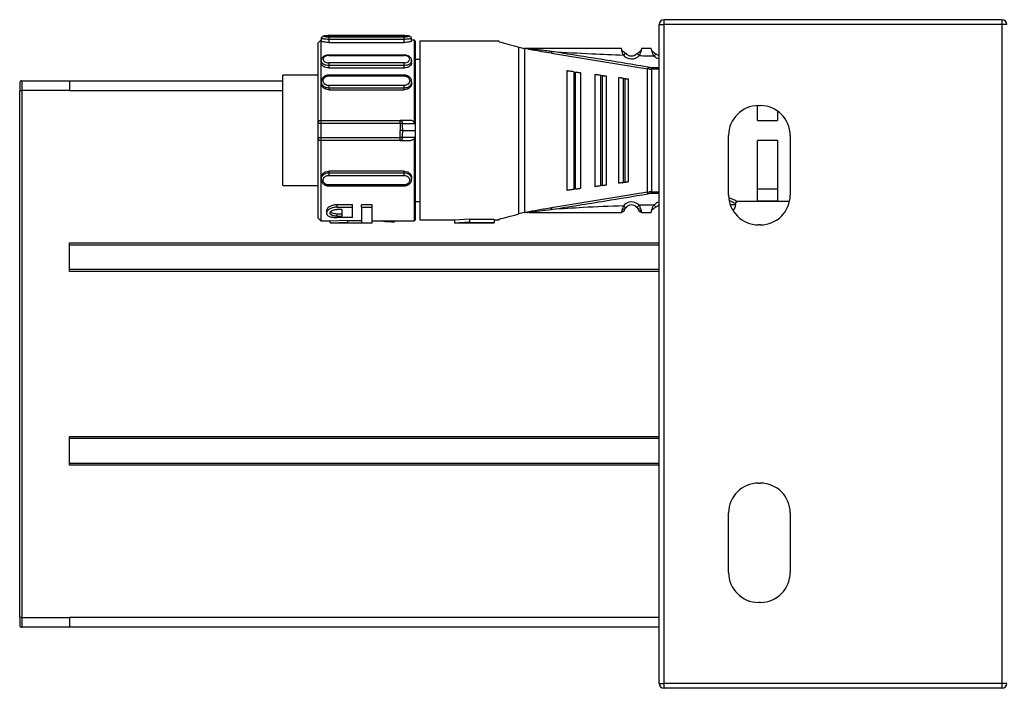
# Model space of a CAD drawing. Header units: millimetres. Extents: x -531 to 2300, y 404 to 998.
# Tile 4 of 27: x -296 to -197, y 404 to 472. Entities that reach past the tile are written whole.
import ezdxf

# ---------------------------------------------------------------- set-up
doc = ezdxf.new("R2010")
doc.units = ezdxf.units.MM

# ---------------------------------------------------------------- blocks, each defined once
blk = doc.blocks.new('Drawing View3')
at = {"color": 7, "linetype": 'Continuous', "lineweight": 25}
for p, q in [((-372.674, 24.381), (-372.674, 24.881)), ((-338.674, 24.881), (-372.674, 24.881)), ((-338.674, 24.881), (-338.674, 24.381)), ((-373.174, -41.919), (-373.174, 24.381)), ((-373.174, 24.381), (-372.674, 24.381)), ((-372.674, -41.919), (-372.674, 24.381)), ((-338.674, 24.381), (-372.674, 24.381)), ((-338.674, 24.381), (-338.674, -41.919)), ((-338.174, 24.381), (-338.674, 24.381)), ((-407.224, 22.831), (-407.524, 22.531)), ((-407.174, 22.831), (-407.224, 22.831)), ((-407.174, 23.027), (-407.174, 22.731)), ((-398.824, 23.293), (-406.424, 23.293)), ((-406.424, 23.292), (-398.824, 23.292)), ((-406.424, 23.29), (-406.424, 23.292)), ((-398.824, 23.126), (-406.424, 23.126)), ((-406.424, 22.901), (-406.424, 22.589)), ((-398.824, 22.901), (-406.424, 22.901)), ((-398.824, 23.292), (-398.824, 23.29)), ((-398.824, 22.589), (-398.824, 22.901)), ((-398.074, 22.731), (-398.074, 23.027)), ((-397.802, 22.831), (-398.074, 22.831)), ((-397.704, 22.681), (-397.802, 22.831)), ((-397.802, 14.443), (-397.802, 22.831)), ((-407.524, 22.531), (-407.524, 14.431)), ((-406.424, 22.589), (-398.824, 22.589)), ((-397.704, 13.731), (-397.704, 22.681)), ((-389.253, 22.731), (-397.253, 22.731)), ((-397.253, 22.73), (-397.253, 4.731)), ((-389.253, 22.658), (-389.253, 22.731)), ((-387.276, 5.333), (-387.276, 22.129)), ((-386.706, 21.981), (-386.706, 5.48)), ((-386.472, 21.981), (-386.706, 21.981)), ((-386.469, 21.981), (-386.241, 21.981)), ((-398.824, 21.322), (-406.424, 21.322)), ((-406.424, 21.28), (-398.824, 21.28)), ((-398.824, 21.32), (-398.824, 21.321)), ((-397.253, 20.881), (-397.704, 20.881)), ((-397.253, 20.88), (-397.704, 20.88)), ((-384.012, 21.502), (-374.348, 19.943)), ((-376.55, 21.492), (-376.533, 21.506)), ((-375.183, 21.266), (-375.403, 21.47)), ((-373.492, 21.429), (-373.477, 21.444)), ((-407.174, 20.772), (-407.174, 20.547)), ((-398.824, 20.536), (-406.424, 20.537)), ((-398.824, 20.263), (-406.424, 20.263)), ((-406.424, 20.263), (-406.424, 20.027)), ((-406.424, 20.027), (-398.824, 20.027)), ((-398.824, 20.027), (-398.824, 20.263)), ((-398.074, 20.545), (-398.074, 20.77)), ((-374.32, 20.114), (-374.348, 19.943)), ((-374.348, 7.518), (-374.348, 19.943)), ((-373.921, 20.081), (-373.921, 19.909)), ((-373.921, 20.081), (-373.174, 20.081)), ((-373.921, 19.909), (-373.921, 7.553)), ((-373.174, 19.909), (-373.921, 19.909)), ((-407.524, 19.281), (-411.053, 19.281)), ((-411.053, 13.731), (-411.053, 19.281)), ((-398.824, 19.303), (-406.424, 19.303)), ((-406.424, 19.299), (-406.424, 19.299)), ((-406.424, 19.217), (-398.824, 19.217)), ((-398.824, 19.299), (-398.824, 19.299)), ((-382.453, 19.731), (-382.453, 7.731)), ((-381.767, 19.64), (-381.853, 19.651)), ((-381.767, 19.64), (-381.767, 7.821)), ((-381.767, 19.64), (-381.567, 19.614)), ((-381.567, 7.848), (-381.567, 19.614)), ((-381.053, 7.916), (-381.053, 19.546)), ((-379.653, 19.361), (-379.653, 8.101)), ((-379.082, 19.285), (-379.153, 19.295)), ((-379.082, 19.285), (-379.082, 8.176)), ((-379.082, 19.285), (-378.882, 19.259)), ((-378.882, 8.202), (-378.882, 19.259)), ((-378.453, 8.259), (-378.453, 19.202)), ((-377.253, 19.043), (-377.253, 8.418)), ((-376.796, 18.983), (-376.853, 18.991)), ((-376.796, 18.983), (-376.796, 8.478)), ((-376.796, 18.983), (-376.596, 18.957)), ((-376.596, 8.505), (-376.596, 18.957)), ((-376.253, 8.55), (-376.253, 18.911)), ((-437.524, 18.531), (-437.524, 17.731)), ((-437.324, 18.731), (-437.324, 17.738)), ((-437.324, 18.731), (-432.524, 18.731)), ((-432.524, 18.731), (-411.053, 18.731)), ((-407.174, 18.642), (-407.174, 18.485)), ((-398.824, 18.259), (-406.424, 18.259)), ((-398.824, 17.994), (-406.424, 17.994)), ((-406.424, 17.994), (-406.424, 17.83)), ((-398.824, 17.83), (-398.824, 17.994)), ((-398.074, 18.485), (-398.074, 18.642)), ((-437.524, -35.269), (-437.524, 17.731)), ((-437.324, 17.731), (-437.524, 17.731)), ((-432.524, 17.738), (-437.324, 17.738)), ((-437.324, 17.731), (-437.324, 17.738)), ((-437.324, 17.731), (-437.324, -35.269)), ((-432.524, 17.738), (-432.524, 17.731)), ((-411.053, 17.731), (-432.524, 17.731)), ((-406.424, 17.83), (-398.824, 17.83)), ((-363.253, 14.731), (-363.253, 16.23)), ((-363.174, 16.231), (-362.974, 16.231)), ((-361.253, 15.687), (-361.253, 14.731)), ((-407.524, 14.431), (-407.524, 13.031)), ((-407.224, 14.731), (-407.224, 14.431)), ((-407.224, 14.731), (-399.242, 14.731)), ((-407.224, 14.431), (-407.224, 13.031)), ((-399.242, 14.431), (-407.224, 14.431)), ((-398.141, 14.731), (-399.242, 14.731)), ((-398.991, 14.441), (-397.802, 14.443)), ((-363.253, 14.731), (-361.253, 14.731)), ((-411.053, 8.181), (-411.053, 13.731)), ((-407.524, 13.031), (-407.524, 4.931)), ((-407.224, 13.031), (-399.242, 13.031)), ((-397.802, 13.018), (-398.991, 13.02)), ((-398.976, 13.731), (-397.704, 13.731)), ((-397.802, 4.631), (-397.802, 13.018)), ((-397.704, 4.781), (-397.704, 13.731)), ((-366.174, 7.231), (-366.174, 13.231)), ((-359.974, 13.231), (-359.974, 7.231)), ((-399.242, 12.731), (-407.224, 12.731)), ((-399.242, 12.731), (-398.141, 12.731)), ((-361.253, 12.731), (-363.253, 12.731)), ((-363.253, 6.651), (-363.253, 12.731)), ((-361.253, 12.731), (-361.253, 6.651)), ((-407.174, 8.976), (-407.174, 8.819)), ((-398.824, 9.631), (-406.424, 9.631)), ((-406.424, 9.631), (-406.424, 9.467)), ((-406.424, 9.467), (-398.824, 9.467)), ((-406.424, 9.202), (-398.824, 9.202)), ((-398.824, 9.467), (-398.824, 9.631)), ((-398.074, 8.819), (-398.074, 8.976)), ((-411.053, 8.181), (-407.524, 8.181)), ((-398.824, 8.244), (-406.424, 8.244)), ((-406.424, 8.162), (-406.424, 8.162)), ((-406.424, 8.159), (-398.824, 8.159)), ((-398.824, 8.162), (-398.824, 8.162)), ((-379.153, 8.167), (-379.082, 8.176)), ((-376.596, 8.505), (-376.796, 8.478)), ((-374.348, 7.518), (-384.012, 5.959)), ((-381.853, 7.81), (-381.767, 7.821)), ((-374.32, 7.347), (-374.348, 7.518)), ((-373.921, 7.38), (-373.921, 7.553)), ((-373.921, 7.553), (-373.174, 7.553)), ((-373.174, 7.38), (-373.921, 7.38)), ((-361.253, 7.814), (-363.253, 7.814)), ((-404.038, 6.252), (-405.613, 6.252)), ((-405.613, 6.252), (-405.613, 6.01)), ((-405.613, 6.01), (-404.038, 6.01)), ((-404.038, 6.01), (-404.038, 6.252)), ((-404.038, 4.968), (-404.038, 6.01)), ((-402.058, 6.252), (-403.138, 6.252)), ((-403.138, 6.01), (-403.138, 6.252)), ((-403.138, 6.01), (-402.058, 6.01)), ((-403.138, 6.01), (-403.138, 4.446)), ((-402.058, 6.01), (-402.058, 6.252)), ((-402.058, 4.431), (-402.058, 6.01)), ((-397.704, 6.581), (-397.253, 6.581)), ((-375.403, 5.991), (-375.387, 6.006)), ((-373.687, 6.231), (-373.477, 6.017)), ((-360.046, 6.581), (-365.253, 6.581)), ((-363.253, 6.651), (-361.253, 6.651)), ((-406.648, 5.634), (-406.648, 5.41)), ((-405.118, 5.78), (-405.613, 5.78)), ((-405.613, 5.32), (-405.613, 5.104)), ((-405.118, 5.32), (-405.613, 5.32)), ((-405.613, 5.104), (-405.118, 5.104)), ((-404.038, 4.968), (-405.613, 4.968)), ((-405.118, 5.78), (-405.118, 5.104)), ((-386.756, 5.472), (-387.276, 5.333)), ((-386.706, 5.48), (-386.686, 5.481)), ((-386.473, 5.481), (-386.686, 5.481)), ((-407.524, 4.931), (-407.224, 4.631)), ((-407.224, 4.631), (-406.275, 4.631)), ((-406.29, 4.431), (-402.058, 4.431)), ((-406.288, 4.631), (-404.488, 4.69)), ((-406.288, 4.431), (-406.288, 4.631)), ((-406.288, 4.431), (-404.488, 4.488)), ((-404.488, 4.488), (-404.488, 4.69)), ((-403.138, 4.647), (-404.488, 4.647)), ((-404.488, 4.446), (-404.488, 4.488)), ((-404.488, 4.446), (-403.138, 4.446)), ((-402.058, 4.631), (-397.802, 4.631)), ((-400.114, 4.631), (-400.114, 4.523)), ((-400.114, 4.523), (-399.808, 4.523)), ((-399.808, 4.523), (-399.808, 4.631)), ((-397.802, 4.631), (-397.704, 4.781)), ((-397.253, 4.731), (-393.753, 4.731)), ((-393.755, 4.431), (-389.753, 4.431)), ((-393.753, 4.731), (-392.253, 4.848)), ((-393.753, 4.731), (-393.753, 4.431)), ((-393.753, 4.431), (-392.253, 4.544)), ((-392.253, 4.848), (-392.253, 4.544)), ((-389.753, 4.762), (-392.253, 4.762)), ((-392.253, 4.461), (-392.253, 4.544)), ((-392.253, 4.461), (-389.753, 4.461)), ((-389.753, 4.762), (-389.753, 4.461)), ((-389.753, 4.731), (-389.253, 4.731)), ((-389.753, 4.431), (-389.753, 4.461)), ((-389.253, 4.731), (-389.253, 4.803)), ((-362.974, 4.231), (-363.174, 4.231)), ((-432.524, -0.469), (-432.524, 2.431)), ((-432.524, 2.431), (-373.174, 2.431)), ((-432.524, 2.231), (-373.174, 2.231)), ((-373.174, -0.269), (-432.524, -0.269)), ((-373.174, -0.469), (-432.524, -0.469)), ((-432.524, -19.969), (-432.524, -17.069)), ((-432.524, -17.069), (-373.174, -17.069)), ((-373.174, -17.269), (-432.524, -17.269)), ((-432.524, -19.769), (-373.174, -19.769)), ((-373.174, -19.969), (-432.524, -19.969)), ((-363.174, -21.769), (-362.974, -21.769)), ((-366.174, -30.769), (-366.174, -24.769)), ((-359.974, -24.769), (-359.974, -30.769)), ((-362.974, -33.769), (-363.174, -33.769)), ((-437.524, -35.269), (-437.524, -36.069)), ((-437.524, -35.269), (-437.324, -35.269)), ((-437.324, -35.269), (-437.324, -35.276)), ((-437.324, -35.276), (-432.524, -35.276)), ((-437.324, -35.276), (-437.324, -36.269)), ((-432.524, -35.269), (-432.524, -35.276)), ((-432.524, -35.269), (-373.174, -35.269)), ((-432.524, -36.269), (-437.324, -36.269)), ((-373.174, -36.269), (-432.524, -36.269)), ((-373.174, -41.919), (-372.674, -41.919)), ((-338.674, -41.919), (-372.674, -41.919)), ((-372.674, -42.419), (-372.674, -41.919)), ((-338.674, -42.419), (-372.674, -42.419)), ((-338.674, -41.919), (-338.674, -42.419)), ((-338.174, -41.919), (-338.674, -41.919))]:
    blk.add_line(p, q, dxfattribs=at)
at = {"color": 7, "linetype": 'Continuous', "lineweight": 25, "flags": 128}
for points in [[(-407.224, 22.831), (-407.224, 22.633), (-407.224, 22.05), (-407.224, 21.105), (-407.224, 19.84), (-407.224, 18.311), (-407.224, 16.583), (-407.224, 14.731)], [(-407.224, 14.431), (-407.283, 14.431), (-407.339, 14.431), (-407.391, 14.431), (-407.436, 14.431), (-407.474, 14.431), (-407.502, 14.431), (-407.519, 14.431), (-407.524, 14.431)], [(-399.242, 14.431), (-399.242, 14.489), (-399.242, 14.545), (-399.242, 14.597), (-399.242, 14.643), (-399.242, 14.68), (-399.242, 14.708), (-399.242, 14.725), (-399.242, 14.731)], [(-398.991, 14.441), (-399.013, 14.44), (-399.039, 14.439), (-399.068, 14.438), (-399.099, 14.437), (-399.133, 14.435), (-399.169, 14.434), (-399.205, 14.432), (-399.242, 14.431)], [(-407.524, 13.031), (-407.519, 13.031), (-407.502, 13.031), (-407.474, 13.031), (-407.436, 13.031), (-407.391, 13.031), (-407.339, 13.031), (-407.283, 13.031), (-407.224, 13.031)], [(-407.224, 13.031), (-407.224, 12.972), (-407.224, 12.916), (-407.224, 12.864), (-407.224, 12.818), (-407.224, 12.781), (-407.224, 12.753), (-407.224, 12.736), (-407.224, 12.731)], [(-398.991, 13.02), (-399.013, 13.021), (-399.039, 13.022), (-399.068, 13.023), (-399.099, 13.025), (-399.133, 13.026), (-399.169, 13.027), (-399.205, 13.029), (-399.242, 13.031)], [(-399.242, 12.731), (-399.242, 12.736), (-399.242, 12.753), (-399.242, 12.781), (-399.242, 12.818), (-399.242, 12.864), (-399.242, 12.916), (-399.242, 12.972), (-399.242, 13.031)], [(-398.976, 13.731), (-398.998, 13.731), (-399.024, 13.731), (-399.053, 13.731), (-399.084, 13.731), (-399.118, 13.731), (-399.154, 13.731), (-399.19, 13.731), (-399.228, 13.731)], [(-378.882, 8.202), (-378.994, 8.188), (-379.082, 8.176)], [(-381.567, 7.848), (-381.679, 7.833), (-381.767, 7.821)], [(-366.02, 6.281), (-365.922, 6.281), (-365.506, 6.281), (-365.453, 6.281)]]:
    blk.add_lwpolyline(points, dxfattribs=at)
at = {"color": 7, "linetype": 'Continuous', "lineweight": 25}
for centre, radius, start, end in [((-372.674, 24.381), 0.5, 90, 180), ((-338.674, 24.381), 0.5, 0, 90), ((-375.953, 21.981), 1.05, 219.29506, 317.13371), ((-375.953, 21.981), 0.75, 219.29506, 317.13371), ((-372.953, 21.981), 1.05, 225.63952, 257.82182), ((-372.953, 21.981), 0.75, 225.63769, 252.82246), ((-373.921, 22.51), 2.429, 260.54643, 269.99202), ((-437.324, 18.531), 0.2, 90, 180), ((-363.174, 13.231), 3, 90, 180), ((-362.974, 13.231), 3, 0, 90), ((-407.224, 14.431), 0.3, 89.99998, 180), ((-415.811, 13.73), 16.835, 0.00071, 2.41999), ((-407.224, 13.031), 0.3, 180, 270.00015), ((-415.81, 13.731), 16.582, 357.57992, 359.99945), ((-415.81, 13.731), 16.834, 357.57995, 359.99933), ((-373.921, 4.951), 2.429, 90.00693, 99.4584), ((-363.174, 7.231), 3, 180, 270), ((-362.974, 7.231), 3, 270, 0), ((-375.953, 5.481), 1.05, 42.86284, 140.70529), ((-375.953, 5.481), 0.75, 42.86636, 140.70519), ((-372.953, 5.481), 1.05, 102.17818, 134.36115), ((-372.953, 5.481), 0.75, 107.17754, 134.36295), ((-366.253, 6.281), 0.8, 310.21683, 359.99957), ((-363.174, -24.769), 3, 90, 180), ((-362.974, -24.769), 3, 0, 90), ((-363.174, -30.769), 3, 180, 270), ((-362.974, -30.769), 3, 270, 0), ((-437.324, -36.069), 0.2, 180, 270), ((-372.674, -41.919), 0.5, 180, 270), ((-338.674, -41.919), 0.5, 270, 0)]:
    blk.add_arc(centre, radius, start, end, dxfattribs=at)
for points, knots in [([(-406.424, 23.282), (-406.467, 23.278), (-406.555, 23.271), (-406.689, 23.251), (-406.819, 23.226), (-406.939, 23.195), (-407.04, 23.158), (-407.116, 23.117), (-407.165, 23.073), (-407.171, 23.041), (-407.174, 23.026)], [0, 0, 0, 0, 0.114211, 0.23268, 0.355023, 0.480626, 0.608722, 0.738501, 0.869166, 1, 1, 1, 1]), ([(-406.424, 22.901), (-406.509, 22.902), (-406.647, 22.905), (-406.824, 22.921), (-406.96, 22.94), (-407.065, 22.964), (-407.153, 22.993), (-407.166, 23.014), (-407.174, 23.027)], [0, 0, 0, 0, 0.215402, 0.349232, 0.500196, 0.651033, 0.784822, 1, 1, 1, 1]), ([(-406.424, 23.126), (-406.497, 23.128), (-406.641, 23.131), (-406.824, 23.157), (-406.946, 23.191), (-406.989, 23.226), (-406.946, 23.256), (-406.824, 23.277), (-406.641, 23.29), (-406.497, 23.291), (-406.424, 23.292)], [0, 0, 0, 0, 0.124106, 0.248734, 0.374111, 0.499999, 0.625886, 0.751263, 0.875889, 1, 1, 1, 1]), ([(-406.424, 23.281), (-406.424, 23.282), (-406.424, 23.293), (-406.424, 23.291), (-406.424, 23.29)], [0, 0, 0, 0, 0.113961, 1, 1, 1, 1]), ([(-398.824, 23.292), (-398.752, 23.291), (-398.607, 23.29), (-398.424, 23.277), (-398.303, 23.256), (-398.26, 23.226), (-398.303, 23.191), (-398.424, 23.157), (-398.607, 23.131), (-398.752, 23.128), (-398.824, 23.126)], [0, 0, 0, 0, 0.124111, 0.248737, 0.374114, 0.500001, 0.625889, 0.751266, 0.875894, 1, 1, 1, 1]), ([(-398.824, 23.29), (-398.824, 23.291), (-398.824, 23.293), (-398.824, 23.282), (-398.824, 23.281)], [0, 0, 0, 0, 0.886055, 1, 1, 1, 1]), ([(-398.074, 23.026), (-398.077, 23.041), (-398.083, 23.073), (-398.133, 23.117), (-398.209, 23.158), (-398.31, 23.195), (-398.43, 23.226), (-398.56, 23.251), (-398.694, 23.271), (-398.782, 23.278), (-398.824, 23.282)], [0, 0, 0, 0, 0.130834, 0.261499, 0.391278, 0.519374, 0.644977, 0.76732, 0.885789, 1, 1, 1, 1]), ([(-398.075, 23.027), (-398.083, 23.014), (-398.096, 22.993), (-398.183, 22.964), (-398.288, 22.94), (-398.424, 22.921), (-398.602, 22.905), (-398.74, 22.902), (-398.824, 22.901)], [0, 0, 0, 0, 0.214821, 0.348602, 0.499396, 0.650569, 0.784537, 1, 1, 1, 1]), ([(-406.424, 22.589), (-406.522, 22.592), (-406.719, 22.597), (-406.967, 22.635), (-407.141, 22.684), (-407.163, 22.715), (-407.174, 22.731)], [0, 0, 0, 0, 0.249102, 0.500264, 0.751374, 1, 1, 1, 1]), ([(-398.074, 22.731), (-398.086, 22.715), (-398.108, 22.684), (-398.281, 22.635), (-398.53, 22.597), (-398.727, 22.592), (-398.824, 22.589)], [0, 0, 0, 0, 0.249179, 0.499184, 0.75158, 1, 1, 1, 1]), ([(-389.253, 22.658), (-388.993, 22.589), (-388.469, 22.448), (-387.676, 22.236), (-387.276, 22.129)], [0, 0, 0, 0, 0.496441, 1, 1, 1, 1]), ([(-387.276, 22.129), (-387.182, 22.103), (-387.019, 22.06), (-386.838, 22.011), (-386.762, 21.991)], [0, 0, 0, 0, 0.580293, 1, 1, 1, 1]), ([(-386.762, 21.991), (-386.753, 21.989), (-386.735, 21.984), (-386.716, 21.982), (-386.706, 21.981)], [0, 0, 0, 0, 0.4992721, 1, 1, 1, 1]), ([(-384.012, 21.502), (-384.647, 21.603), (-385.436, 21.73), (-386.244, 21.892), (-386.433, 21.946), (-386.467, 21.964), (-386.474, 21.97), (-386.477, 21.976), (-386.473, 21.979), (-386.472, 21.981)], [0, 0, 0, 0, 0.750987, 0.932339, 0.976611, 0.983581, 0.989387, 0.994604, 1, 1, 1, 1]), ([(-383.984, 21.681), (-384.096, 21.696), (-384.408, 21.738), (-385.01, 21.808), (-385.543, 21.865), (-385.897, 21.902), (-385.963, 21.909), (-385.989, 21.911), (-385.994, 21.912), (-385.995, 21.912), (-385.995, 21.912), (-385.996, 21.912), (-386.066, 21.919), (-386.193, 21.934), (-386.336, 21.952), (-386.413, 21.967), (-386.434, 21.973), (-386.441, 21.976), (-386.443, 21.978), (-386.444, 21.979), (-386.444, 21.98), (-386.444, 21.981), (-386.443, 21.982), (-386.441, 21.983), (-386.435, 21.985), (-386.429, 21.986), (-386.423, 21.987), (-386.422, 21.987), (-386.422, 21.987), (-386.422, 21.987), (-386.407, 21.989), (-386.364, 21.994), (-386.305, 22.002), (-386.26, 22.004), (-386.243, 22.005)], [0, 0, 0, 0, 0.126085, 0.351928, 0.676718, 0.724247, 0.748595, 0.751666, 0.753204, 0.753397, 0.753493, 0.753505, 0.753513, 0.832333, 0.896628, 0.914608, 0.919866, 0.92158, 0.92279, 0.923241, 0.923627, 0.923999, 0.924411, 0.925506, 0.927084, 0.931868, 0.932624, 0.933016, 0.933066, 0.93309, 0.9331, 0.949647, 0.981484, 1, 1, 1, 1]), ([(-376.959, 21.981), (-378.694, 21.981), (-381.791, 21.981), (-384.882, 21.981), (-386.242, 21.981)], [0, 0, 0, 0, 0.5600932, 1, 1, 1, 1]), ([(-376.765, 21.316), (-376.799, 21.401), (-376.85, 21.529), (-376.894, 21.686), (-376.927, 21.817), (-376.945, 21.916), (-376.955, 21.972), (-376.958, 21.978), (-376.959, 21.981)], [0, 0, 0, 0, 0.25738, 0.385697, 0.511171, 0.738879, 0.867225, 1, 1, 1, 1]), ([(-376.547, 21.49), (-376.565, 21.502), (-376.601, 21.528), (-376.665, 21.575), (-376.733, 21.632), (-376.803, 21.695), (-376.867, 21.758), (-376.904, 21.794), (-376.921, 21.811)], [0, 0, 0, 0, 0.143519, 0.297589, 0.463736, 0.642841, 0.833757, 1, 1, 1, 1]), ([(-376.547, 21.49), (-376.564, 21.502), (-376.601, 21.528), (-376.665, 21.575), (-376.733, 21.632), (-376.803, 21.695), (-376.867, 21.758), (-376.904, 21.794), (-376.921, 21.811)], [0, 0, 0, 0, 0.143592, 0.29774, 0.463973, 0.64318, 0.834211, 1, 1, 1, 1]), ([(-374.982, 21.803), (-375.001, 21.783), (-375.04, 21.743), (-375.11, 21.674), (-375.185, 21.605), (-375.259, 21.544), (-375.329, 21.494), (-375.371, 21.466), (-375.391, 21.453)], [0, 0, 0, 0, 0.177835, 0.365683, 0.542509, 0.706664, 0.858465, 1, 1, 1, 1]), ([(-374.947, 21.981), (-374.947, 21.977), (-374.947, 21.972), (-374.953, 21.926), (-374.964, 21.87), (-374.976, 21.82), (-374.981, 21.801)], [0, 0, 0, 0, 0.296757, 0.555067, 0.83319, 1, 1, 1, 1]), ([(-373.959, 21.981), (-374.143, 21.981), (-374.473, 21.981), (-374.802, 21.981), (-374.947, 21.981)], [0, 0, 0, 0, 0.560004, 1, 1, 1, 1]), ([(-373.687, 21.23), (-373.734, 21.321), (-373.805, 21.459), (-373.866, 21.639), (-373.902, 21.76), (-373.928, 21.857), (-373.952, 21.953), (-373.956, 21.97), (-373.959, 21.981)], [0, 0, 0, 0, 0.249447, 0.380441, 0.514236, 0.638992, 0.760922, 1, 1, 1, 1]), ([(-406.411, 21.324), (-406.458, 21.322), (-406.551, 21.318), (-406.692, 21.288), (-406.825, 21.238), (-406.945, 21.17), (-407.045, 21.086), (-407.119, 20.987), (-407.167, 20.88), (-407.172, 20.804), (-407.174, 20.766)], [0, 0, 0, 0, 0.118978, 0.240451, 0.364104, 0.489533, 0.616272, 0.743873, 0.871907, 1, 1, 1, 1]), ([(-406.424, 21.28), (-406.495, 21.276), (-406.637, 21.267), (-406.819, 21.187), (-406.943, 21.071), (-406.989, 20.927), (-406.948, 20.778), (-406.827, 20.648), (-406.642, 20.555), (-406.497, 20.543), (-406.424, 20.537)], [0, 0, 0, 0, 0.120411, 0.243943, 0.369922, 0.495539, 0.623004, 0.749648, 0.875959, 1, 1, 1, 1]), ([(-406.424, 21.321), (-406.424, 21.321), (-406.424, 21.32), (-406.424, 21.294), (-406.424, 21.28)], [0, 0, 0, 0, 0.4807162, 1, 1, 1, 1]), ([(-398.074, 20.765), (-398.077, 20.802), (-398.082, 20.877), (-398.128, 20.984), (-398.201, 21.081), (-398.299, 21.165), (-398.416, 21.234), (-398.548, 21.284), (-398.686, 21.315), (-398.779, 21.32), (-398.824, 21.322)], [0, 0, 0, 0, 0.128086, 0.256115, 0.383712, 0.510449, 0.635879, 0.759537, 0.881011, 1, 1, 1, 1]), ([(-398.824, 21.28), (-398.824, 21.294), (-398.824, 21.318), (-398.824, 21.319), (-398.824, 21.32)], [0, 0, 0, 0, 0.568321, 1, 1, 1, 1]), ([(-398.824, 20.536), (-398.754, 20.541), (-398.612, 20.552), (-398.43, 20.641), (-398.305, 20.768), (-398.26, 20.916), (-398.3, 21.061), (-398.422, 21.181), (-398.607, 21.264), (-398.752, 21.274), (-398.824, 21.28)], [0, 0, 0, 0, 0.120506, 0.244024, 0.369966, 0.495563, 0.623129, 0.749761, 0.875999, 1, 1, 1, 1]), ([(-383.984, 21.681), (-383.987, 21.663), (-383.993, 21.625), (-384.001, 21.573), (-384.008, 21.529), (-384.011, 21.511), (-384.012, 21.502)], [0, 0, 0, 0, 0.244853, 0.499998, 0.755144, 1, 1, 1, 1]), ([(-374.32, 20.114), (-376.123, 20.412), (-379.343, 20.942), (-382.566, 21.455), (-383.984, 21.681)], [0, 0, 0, 0, 0.560007, 1, 1, 1, 1]), ([(-383.984, 21.681), (-382.637, 21.598), (-380.232, 21.448), (-377.825, 21.356), (-376.765, 21.316)], [0, 0, 0, 0, 0.559932, 1, 1, 1, 1]), ([(-376.765, 21.316), (-376.735, 21.341), (-376.674, 21.391), (-376.6, 21.451), (-376.556, 21.487), (-376.551, 21.491), (-376.55, 21.492)], [0, 0, 0, 0, 0.329861, 0.659722, 0.989583, 1, 1, 1, 1]), ([(-374.983, 21.801), (-375.002, 21.782), (-375.041, 21.742), (-375.11, 21.674), (-375.185, 21.605), (-375.259, 21.545), (-375.329, 21.494), (-375.371, 21.467), (-375.391, 21.453)], [0, 0, 0, 0, 0.17306, 0.362268, 0.539911, 0.704788, 0.857653, 1, 1, 1, 1]), ([(-374.981, 21.801), (-374.984, 21.789), (-374.994, 21.747), (-375.021, 21.655), (-375.076, 21.488), (-375.14, 21.355), (-375.183, 21.266)], [0, 0, 0, 0, 0.087836, 0.315822, 0.54609, 1, 1, 1, 1]), ([(-375.183, 21.266), (-374.904, 21.259), (-374.405, 21.245), (-373.906, 21.235), (-373.687, 21.23)], [0, 0, 0, 0, 0.559997, 1, 1, 1, 1]), ([(-373.488, 21.427), (-373.534, 21.456), (-373.605, 21.5), (-373.706, 21.58), (-373.785, 21.65), (-373.853, 21.718), (-373.89, 21.756), (-373.905, 21.773)], [0, 0, 0, 0, 0.303922, 0.474734, 0.659412, 0.857033, 1, 1, 1, 1]), ([(-373.488, 21.427), (-373.534, 21.455), (-373.605, 21.5), (-373.707, 21.58), (-373.785, 21.65), (-373.853, 21.718), (-373.89, 21.756), (-373.905, 21.772)], [0, 0, 0, 0, 0.303997, 0.474843, 0.659551, 0.857184, 1, 1, 1, 1]), ([(-373.687, 21.23), (-373.659, 21.258), (-373.604, 21.315), (-373.537, 21.383), (-373.498, 21.423), (-373.493, 21.429), (-373.492, 21.429)], [0, 0, 0, 0, 0.327844, 0.655688, 0.983532, 1, 1, 1, 1]), ([(-406.424, 20.263), (-406.51, 20.269), (-406.649, 20.278), (-406.826, 20.339), (-406.96, 20.411), (-407.065, 20.503), (-407.153, 20.623), (-407.166, 20.715), (-407.174, 20.771)], [0, 0, 0, 0, 0.218786, 0.351803, 0.500279, 0.651082, 0.784874, 1, 1, 1, 1]), ([(-406.424, 20.027), (-406.523, 20.034), (-406.721, 20.049), (-406.966, 20.177), (-407.144, 20.348), (-407.164, 20.481), (-407.174, 20.547)], [0, 0, 0, 0, 0.250034, 0.500138, 0.750142, 1, 1, 1, 1]), ([(-398.075, 20.77), (-398.083, 20.714), (-398.095, 20.622), (-398.183, 20.502), (-398.288, 20.41), (-398.423, 20.337), (-398.601, 20.276), (-398.739, 20.267), (-398.824, 20.261)], [0, 0, 0, 0, 0.214375, 0.34824, 0.499298, 0.649015, 0.782516, 1, 1, 1, 1]), ([(-398.076, 20.545), (-398.085, 20.481), (-398.103, 20.351), (-398.25, 20.206), (-398.399, 20.115), (-398.574, 20.044), (-398.724, 20.033), (-398.824, 20.026)], [0, 0, 0, 0, 0.242436, 0.493073, 0.621659, 0.745623, 1, 1, 1, 1]), ([(-374.137, 19.917), (-374.176, 19.921), (-374.247, 19.928), (-374.317, 19.938), (-374.348, 19.943)], [0, 0, 0, 0, 0.560117, 1, 1, 1, 1]), ([(-374.137, 19.917), (-374.096, 19.915), (-374.025, 19.909), (-373.953, 19.909), (-373.921, 19.909)], [0, 0, 0, 0, 0.560114, 1, 1, 1, 1]), ([(-406.424, 19.302), (-406.472, 19.3), (-406.567, 19.296), (-406.707, 19.258), (-406.839, 19.198), (-406.956, 19.115), (-407.052, 19.013), (-407.123, 18.895), (-407.168, 18.767), (-407.172, 18.677), (-407.174, 18.632)], [0, 0, 0, 0, 0.121254, 0.244083, 0.368306, 0.493617, 0.619714, 0.746314, 0.873153, 1, 1, 1, 1]), ([(-406.424, 18.259), (-406.497, 18.267), (-406.641, 18.282), (-406.824, 18.397), (-406.946, 18.558), (-406.989, 18.747), (-406.946, 18.933), (-406.824, 19.088), (-406.641, 19.196), (-406.497, 19.21), (-406.424, 19.217)], [0, 0, 0, 0, 0.124111, 0.248737, 0.374114, 0.500001, 0.625889, 0.751266, 0.875894, 1, 1, 1, 1]), ([(-406.424, 19.299), (-406.424, 19.299), (-406.424, 19.3), (-406.424, 19.273), (-406.424, 19.236), (-406.424, 19.217)], [0, 0, 0, 0, 0.148719, 0.57436, 1, 1, 1, 1]), ([(-398.074, 18.632), (-398.077, 18.677), (-398.081, 18.767), (-398.126, 18.895), (-398.197, 19.013), (-398.293, 19.115), (-398.41, 19.198), (-398.541, 19.258), (-398.682, 19.296), (-398.777, 19.3), (-398.824, 19.302)], [0, 0, 0, 0, 0.126845, 0.253683, 0.380283, 0.50638, 0.631691, 0.755908, 0.878745, 1, 1, 1, 1]), ([(-398.824, 19.217), (-398.824, 19.236), (-398.824, 19.273), (-398.824, 19.3), (-398.824, 19.299), (-398.824, 19.299)], [0, 0, 0, 0, 0.425635, 0.851269, 1, 1, 1, 1]), ([(-398.824, 19.217), (-398.752, 19.21), (-398.607, 19.196), (-398.424, 19.088), (-398.303, 18.933), (-398.26, 18.747), (-398.303, 18.558), (-398.424, 18.397), (-398.607, 18.282), (-398.752, 18.267), (-398.824, 18.259)], [0, 0, 0, 0, 0.1241105, 0.2487374, 0.374114, 0.5000014, 0.6258894, 0.7512656, 0.8758944, 1, 1, 1, 1]), ([(-381.853, 19.651), (-381.887, 19.656), (-381.958, 19.665), (-382.098, 19.684), (-382.269, 19.706), (-382.421, 19.726), (-382.442, 19.729), (-382.453, 19.731)], [0, 0, 0, 0, 0.089488, 0.184702, 0.396629, 0.674166, 1, 1, 1, 1]), ([(-381.567, 19.614), (-381.537, 19.61), (-381.475, 19.601), (-381.353, 19.585), (-381.207, 19.566), (-381.078, 19.549), (-381.062, 19.547), (-381.053, 19.546)], [0, 0, 0, 0, 0.09377, 0.189049, 0.400199, 0.66412, 1, 1, 1, 1]), ([(-379.153, 19.295), (-379.182, 19.298), (-379.241, 19.306), (-379.358, 19.322), (-379.5, 19.34), (-379.626, 19.357), (-379.644, 19.359), (-379.653, 19.361)], [0, 0, 0, 0, 0.090901, 0.187716, 0.403222, 0.680517, 1, 1, 1, 1]), ([(-378.882, 19.259), (-378.856, 19.255), (-378.804, 19.248), (-378.702, 19.235), (-378.581, 19.219), (-378.474, 19.205), (-378.46, 19.203), (-378.453, 19.202)], [0, 0, 0, 0, 0.095358, 0.192264, 0.405805, 0.669689, 1, 1, 1, 1]), ([(-376.853, 18.991), (-376.876, 18.994), (-376.923, 19), (-377.018, 19.013), (-377.131, 19.027), (-377.232, 19.041), (-377.245, 19.042), (-377.253, 19.043)], [0, 0, 0, 0, 0.09212, 0.190381, 0.409273, 0.68628, 1, 1, 1, 1]), ([(-376.596, 18.957), (-376.575, 18.954), (-376.533, 18.948), (-376.451, 18.937), (-376.354, 18.925), (-376.269, 18.913), (-376.259, 18.912), (-376.253, 18.911)], [0, 0, 0, 0, 0.096571, 0.197429, 0.41274, 0.676188, 1, 1, 1, 1]), ([(-432.524, 18.731), (-432.524, 18.716), (-432.524, 18.685), (-432.524, 18.454), (-432.524, 18.126), (-432.524, 17.866), (-432.524, 17.738)], [0, 0, 0, 0, 0.251117, 0.502233, 0.75335, 1, 1, 1, 1]), ([(-406.424, 17.994), (-406.509, 18.001), (-406.647, 18.013), (-406.824, 18.089), (-406.96, 18.181), (-407.065, 18.298), (-407.152, 18.451), (-407.166, 18.567), (-407.174, 18.639)], [0, 0, 0, 0, 0.216107, 0.350167, 0.501279, 0.652267, 0.786207, 1, 1, 1, 1]), ([(-406.424, 17.83), (-406.523, 17.84), (-406.719, 17.86), (-406.967, 18.015), (-407.141, 18.232), (-407.163, 18.401), (-407.174, 18.485)], [0, 0, 0, 0, 0.250014, 0.500108, 0.750297, 1, 1, 1, 1]), ([(-398.075, 18.64), (-398.083, 18.568), (-398.096, 18.452), (-398.183, 18.299), (-398.288, 18.182), (-398.424, 18.09), (-398.602, 18.013), (-398.74, 18.001), (-398.824, 17.994)], [0, 0, 0, 0, 0.213289, 0.347331, 0.498418, 0.649887, 0.784116, 1, 1, 1, 1]), ([(-398.074, 18.485), (-398.086, 18.401), (-398.108, 18.233), (-398.281, 18.014), (-398.53, 17.86), (-398.727, 17.84), (-398.824, 17.83)], [0, 0, 0, 0, 0.249178, 0.499183, 0.751578, 1, 1, 1, 1]), ([(-399.242, 14.431), (-399.238, 14.3), (-399.229, 14.067), (-399.228, 13.833), (-399.228, 13.731)], [0, 0, 0, 0, 0.559981, 1, 1, 1, 1]), ([(-397.802, 14.443), (-397.803, 14.461), (-397.805, 14.497), (-397.822, 14.548), (-397.85, 14.597), (-397.902, 14.655), (-397.998, 14.716), (-398.09, 14.725), (-398.141, 14.731)], [0, 0, 0, 0, 0.107501, 0.216773, 0.329066, 0.445532, 0.688974, 1, 1, 1, 1]), ([(-397.802, 13.018), (-397.803, 13), (-397.805, 12.965), (-397.822, 12.913), (-397.85, 12.865), (-397.904, 12.805), (-398.001, 12.744), (-398.092, 12.735), (-398.141, 12.731)], [0, 0, 0, 0, 0.107534, 0.215501, 0.32879, 0.444966, 0.704581, 1, 1, 1, 1]), ([(-407.224, 12.731), (-407.224, 11.989), (-407.224, 10.505), (-407.224, 8.494), (-407.224, 6.795), (-407.224, 5.536), (-407.224, 4.757), (-407.224, 4.69), (-407.224, 4.658)], [0, 0, 0, 0, 0.169797, 0.339593, 0.50939, 0.679186, 0.848983, 1, 1, 1, 1]), ([(-407.174, 8.976), (-407.163, 9.06), (-407.141, 9.228), (-406.967, 9.447), (-406.719, 9.601), (-406.522, 9.621), (-406.424, 9.631)], [0, 0, 0, 0, 0.248812, 0.500086, 0.751215, 1, 1, 1, 1]), ([(-407.174, 8.821), (-407.166, 8.893), (-407.153, 9.01), (-407.065, 9.163), (-406.96, 9.28), (-406.824, 9.372), (-406.647, 9.448), (-406.509, 9.46), (-406.424, 9.467)], [0, 0, 0, 0, 0.213617, 0.347658, 0.498758, 0.649914, 0.783983, 1, 1, 1, 1]), ([(-406.424, 8.244), (-406.497, 8.251), (-406.641, 8.265), (-406.824, 8.373), (-406.946, 8.528), (-406.989, 8.714), (-406.946, 8.903), (-406.824, 9.064), (-406.641, 9.179), (-406.497, 9.195), (-406.424, 9.202)], [0, 0, 0, 0, 0.124106, 0.248734, 0.374111, 0.499999, 0.625886, 0.751263, 0.875889, 1, 1, 1, 1]), ([(-398.824, 9.631), (-398.727, 9.622), (-398.532, 9.602), (-398.279, 9.447), (-398.123, 9.231), (-398.055, 9.057), (-398.074, 8.976), (-398.074, 8.976)], [0, 0, 0, 0, 0.248211, 0.498722, 0.749558, 0.99975, 1, 1, 1, 1]), ([(-398.824, 9.467), (-398.74, 9.46), (-398.602, 9.448), (-398.424, 9.372), (-398.289, 9.28), (-398.184, 9.163), (-398.096, 9.011), (-398.083, 8.894), (-398.075, 8.822)], [0, 0, 0, 0, 0.216068, 0.350075, 0.501113, 0.652201, 0.786193, 1, 1, 1, 1]), ([(-398.824, 9.202), (-398.752, 9.195), (-398.607, 9.179), (-398.424, 9.064), (-398.303, 8.903), (-398.26, 8.714), (-398.303, 8.528), (-398.424, 8.373), (-398.607, 8.265), (-398.752, 8.251), (-398.824, 8.244)], [0, 0, 0, 0, 0.1241105, 0.2487374, 0.374114, 0.5000014, 0.6258894, 0.7512656, 0.8758944, 1, 1, 1, 1]), ([(-407.174, 8.829), (-407.172, 8.784), (-407.168, 8.695), (-407.123, 8.566), (-407.052, 8.448), (-406.956, 8.346), (-406.839, 8.263), (-406.707, 8.203), (-406.567, 8.165), (-406.472, 8.161), (-406.424, 8.159)], [0, 0, 0, 0, 0.126847, 0.253686, 0.380286, 0.506383, 0.631693, 0.755916, 0.878746, 1, 1, 1, 1]), ([(-406.424, 8.244), (-406.424, 8.226), (-406.424, 8.188), (-406.424, 8.161), (-406.424, 8.162), (-406.424, 8.162)], [0, 0, 0, 0, 0.425638, 0.851277, 1, 1, 1, 1]), ([(-398.824, 8.159), (-398.777, 8.161), (-398.682, 8.165), (-398.541, 8.203), (-398.41, 8.263), (-398.293, 8.346), (-398.197, 8.448), (-398.126, 8.566), (-398.081, 8.695), (-398.077, 8.784), (-398.074, 8.829)], [0, 0, 0, 0, 0.121254, 0.244083, 0.368307, 0.493617, 0.619714, 0.746314, 0.873153, 1, 1, 1, 1]), ([(-398.824, 8.162), (-398.824, 8.162), (-398.824, 8.161), (-398.824, 8.188), (-398.824, 8.226), (-398.824, 8.244)], [0, 0, 0, 0, 0.148721, 0.57436, 1, 1, 1, 1]), ([(-379.653, 8.101), (-379.644, 8.102), (-379.628, 8.104), (-379.51, 8.119), (-379.37, 8.138), (-379.246, 8.154), (-379.183, 8.163), (-379.153, 8.167)], [0, 0, 0, 0, 0.3058344, 0.5705648, 0.8013845, 0.9041312, 1, 1, 1, 1]), ([(-378.882, 8.202), (-378.855, 8.206), (-378.803, 8.213), (-378.7, 8.226), (-378.58, 8.242), (-378.474, 8.256), (-378.46, 8.258), (-378.453, 8.259)], [0, 0, 0, 0, 0.0973457, 0.1964766, 0.4058569, 0.6697142, 1, 1, 1, 1]), ([(-376.853, 8.471), (-376.899, 8.465), (-377, 8.451), (-377.13, 8.434), (-377.232, 8.421), (-377.246, 8.419), (-377.253, 8.418)], [0, 0, 0, 0, 0.184907, 0.408721, 0.685994, 1, 1, 1, 1]), ([(-376.853, 8.471), (-376.842, 8.472), (-376.823, 8.474), (-376.804, 8.477), (-376.796, 8.478)], [0, 0, 0, 0, 0.559858, 1, 1, 1, 1]), ([(-376.253, 8.55), (-376.259, 8.549), (-376.269, 8.548), (-376.354, 8.537), (-376.451, 8.524), (-376.533, 8.513), (-376.575, 8.507), (-376.596, 8.505)], [0, 0, 0, 0, 0.323921, 0.5874, 0.80379, 0.90123, 1, 1, 1, 1]), ([(-383.984, 5.78), (-382.179, 6.068), (-378.956, 6.581), (-375.737, 7.113), (-374.32, 7.347)], [0, 0, 0, 0, 0.559999, 1, 1, 1, 1]), ([(-382.453, 7.731), (-382.442, 7.732), (-382.421, 7.735), (-382.269, 7.755), (-382.098, 7.777), (-381.958, 7.796), (-381.887, 7.805), (-381.853, 7.81)], [0, 0, 0, 0, 0.325933, 0.603464, 0.815321, 0.910517, 1, 1, 1, 1]), ([(-381.567, 7.848), (-381.536, 7.852), (-381.473, 7.86), (-381.351, 7.876), (-381.206, 7.895), (-381.078, 7.912), (-381.062, 7.914), (-381.053, 7.916)], [0, 0, 0, 0, 0.095969, 0.193666, 0.400239, 0.664134, 1, 1, 1, 1]), ([(-374.348, 7.518), (-374.309, 7.524), (-374.238, 7.535), (-374.167, 7.541), (-374.135, 7.544)], [0, 0, 0, 0, 0.559652, 1, 1, 1, 1]), ([(-373.921, 7.553), (-373.961, 7.552), (-374.033, 7.551), (-374.104, 7.546), (-374.135, 7.544)], [0, 0, 0, 0, 0.5598142, 1, 1, 1, 1]), ([(-366.125, 6.965), (-366.035, 6.929), (-365.78, 6.83), (-365.505, 6.699), (-365.287, 6.599), (-365.264, 6.586), (-365.253, 6.581)], [0, 0, 0, 0, 0.16426, 0.464106, 0.743582, 1, 1, 1, 1]), ([(-405.613, 6.252), (-405.671, 6.25), (-405.792, 6.245), (-406.037, 6.198), (-406.298, 6.095), (-406.496, 5.942), (-406.604, 5.801), (-406.662, 5.696), (-406.641, 5.642), (-406.638, 5.634)], [0, 0, 0, 0, 0.100146, 0.206127, 0.439094, 0.636581, 0.785678, 0.968148, 1, 1, 1, 1]), ([(-405.613, 6.01), (-405.73, 6.002), (-405.978, 5.984), (-406.312, 5.852), (-406.566, 5.657), (-406.678, 5.43), (-406.617, 5.256), (-406.484, 5.145), (-406.349, 5.079), (-406.187, 5.028), (-406.005, 4.993), (-405.811, 4.971), (-405.679, 4.969), (-405.613, 4.968)], [0, 0, 0, 0, 0.1019141, 0.2148291, 0.3469391, 0.4908206, 0.6317064, 0.6971158, 0.7621831, 0.8237206, 0.8846915, 0.9422889, 1, 1, 1, 1]), ([(-386.473, 5.481), (-386.474, 5.482), (-386.476, 5.483), (-386.477, 5.487), (-386.475, 5.49), (-386.471, 5.496), (-386.459, 5.503), (-386.414, 5.524), (-386.3, 5.556), (-386.158, 5.588), (-386.046, 5.61), (-385.999, 5.62), (-385.987, 5.623), (-385.984, 5.623), (-385.983, 5.623), (-385.983, 5.623), (-385.983, 5.623), (-385.978, 5.624), (-385.757, 5.668), (-385.1, 5.785), (-384.447, 5.89), (-384.012, 5.959)], [0, 0, 0, 0, 0.003479, 0.006825, 0.010211, 0.013806, 0.022132, 0.032591, 0.082513, 0.16371, 0.205063, 0.216707, 0.219781, 0.220037, 0.220154, 0.220168, 0.220175, 0.220184, 0.226777, 0.484493, 1, 1, 1, 1]), ([(-383.984, 5.78), (-383.987, 5.801), (-383.994, 5.843), (-384.002, 5.896), (-384.008, 5.936), (-384.011, 5.952), (-384.012, 5.959)], [0, 0, 0, 0, 0.274957, 0.561276, 0.785094, 1, 1, 1, 1]), ([(-376.765, 6.146), (-378.114, 6.093), (-380.521, 5.998), (-382.926, 5.847), (-383.984, 5.78)], [0, 0, 0, 0, 0.560066, 1, 1, 1, 1]), ([(-376.765, 6.146), (-376.8, 6.06), (-376.852, 5.931), (-376.894, 5.772), (-376.922, 5.651), (-376.943, 5.557), (-376.955, 5.493), (-376.958, 5.485), (-376.959, 5.481)], [0, 0, 0, 0, 0.258167, 0.388446, 0.517746, 0.704301, 0.838742, 1, 1, 1, 1]), ([(-376.691, 5.715), (-376.684, 5.735), (-376.67, 5.773), (-376.637, 5.841), (-376.596, 5.909), (-376.563, 5.951), (-376.547, 5.972)], [0, 0, 0, 0, 0.264085, 0.517648, 0.762072, 1, 1, 1, 1]), ([(-376.672, 5.695), (-376.67, 5.7), (-376.668, 5.709), (-376.643, 5.778), (-376.597, 5.87), (-376.555, 5.927), (-376.533, 5.956)], [0, 0, 0, 0, 0.306116, 0.590246, 0.796606, 1, 1, 1, 1]), ([(-375.403, 5.991), (-375.384, 5.968), (-375.343, 5.922), (-375.295, 5.844), (-375.258, 5.766), (-375.238, 5.707), (-375.235, 5.699), (-375.234, 5.695)], [0, 0, 0, 0, 0.147109, 0.304586, 0.487818, 0.738005, 1, 1, 1, 1]), ([(-375.391, 6.008), (-375.371, 5.986), (-375.332, 5.941), (-375.283, 5.867), (-375.244, 5.792), (-375.227, 5.75), (-375.219, 5.728)], [0, 0, 0, 0, 0.237654, 0.481951, 0.735609, 1, 1, 1, 1]), ([(-375.387, 6.006), (-375.387, 6.006), (-375.381, 6.011), (-375.34, 6.049), (-375.27, 6.114), (-375.212, 6.168), (-375.183, 6.195)], [0, 0, 0, 0, 0.015617, 0.343745, 0.671872, 1, 1, 1, 1]), ([(-373.687, 6.231), (-373.966, 6.225), (-374.465, 6.214), (-374.964, 6.201), (-375.183, 6.195)], [0, 0, 0, 0, 0.560006, 1, 1, 1, 1]), ([(-375.183, 6.195), (-375.141, 6.108), (-375.076, 5.977), (-375.021, 5.81), (-374.98, 5.662), (-374.958, 5.55), (-374.947, 5.49), (-374.947, 5.484), (-374.947, 5.481)], [0, 0, 0, 0, 0.247032, 0.374654, 0.502879, 0.743664, 0.871638, 1, 1, 1, 1]), ([(-373.912, 5.683), (-373.91, 5.691), (-373.9, 5.732), (-373.871, 5.826), (-373.809, 6.003), (-373.736, 6.141), (-373.687, 6.231)], [0, 0, 0, 0, 0.056846, 0.297271, 0.535778, 1, 1, 1, 1]), ([(-373.912, 5.683), (-373.895, 5.701), (-373.856, 5.741), (-373.787, 5.811), (-373.708, 5.882), (-373.607, 5.962), (-373.535, 6.006), (-373.489, 6.035)], [0, 0, 0, 0, 0.157672, 0.351329, 0.532943, 0.70097, 1, 1, 1, 1]), ([(-373.912, 5.682), (-373.895, 5.7), (-373.856, 5.741), (-373.786, 5.811), (-373.708, 5.882), (-373.606, 5.962), (-373.535, 6.006), (-373.489, 6.035)], [0, 0, 0, 0, 0.158475, 0.351973, 0.533422, 0.701281, 1, 1, 1, 1]), ([(-366.071, 6.678), (-365.946, 6.622), (-365.678, 6.503), (-365.498, 6.404), (-365.468, 6.388), (-365.453, 6.381)], [0, 0, 0, 0, 0.310782, 0.665232, 1, 1, 1, 1]), ([(-365.453, 6.379), (-365.45, 6.405), (-365.446, 6.445), (-365.42, 6.493), (-365.392, 6.526), (-365.359, 6.552), (-365.31, 6.576), (-365.27, 6.579), (-365.244, 6.58)], [0, 0, 0, 0, 0.240157, 0.36975, 0.502012, 0.633976, 0.762717, 1, 1, 1, 1]), ([(-405.613, 5.104), (-405.655, 5.105), (-405.74, 5.107), (-405.904, 5.127), (-406.09, 5.176), (-406.246, 5.27), (-406.304, 5.394), (-406.262, 5.534), (-406.133, 5.646), (-405.986, 5.716), (-405.866, 5.752), (-405.74, 5.776), (-405.655, 5.778), (-405.613, 5.78)], [0, 0, 0, 0, 0.056584, 0.113199, 0.228949, 0.352882, 0.480242, 0.616196, 0.758031, 0.82278, 0.886406, 0.943414, 1, 1, 1, 1]), ([(-405.613, 5.32), (-405.694, 5.324), (-405.861, 5.331), (-406.072, 5.389), (-406.209, 5.459), (-406.234, 5.515), (-406.242, 5.533)], [0, 0, 0, 0, 0.275657, 0.563149, 0.858295, 1, 1, 1, 1]), ([(-389.253, 4.803), (-388.993, 4.874), (-388.469, 5.019), (-387.676, 5.227), (-387.276, 5.333)], [0, 0, 0, 0, 0.496428, 1, 1, 1, 1]), ([(-386.706, 5.48), (-386.715, 5.479), (-386.732, 5.477), (-386.748, 5.474), (-386.756, 5.472)], [0, 0, 0, 0, 0.5006, 1, 1, 1, 1]), ([(-386.473, 5.481), (-386.455, 5.481), (-386.432, 5.481), (-386.406, 5.481), (-386.398, 5.481), (-386.395, 5.481), (-386.394, 5.481), (-386.394, 5.481)], [0, 0, 0, 0, 0.680771, 0.872865, 0.940715, 0.970736, 1, 1, 1, 1]), ([(-386.414, 5.5), (-386.424, 5.499), (-386.436, 5.497), (-386.448, 5.494), (-386.452, 5.492), (-386.453, 5.491), (-386.454, 5.49), (-386.454, 5.489), (-386.453, 5.489), (-386.453, 5.489)], [0, 0, 0, 0, 0.600738, 0.724107, 0.829483, 0.875084, 0.916857, 0.957207, 1, 1, 1, 1]), ([(-386.453, 5.489), (-386.452, 5.488), (-386.45, 5.487), (-386.444, 5.486), (-386.426, 5.483), (-386.408, 5.483), (-386.394, 5.483)], [0, 0, 0, 0, 0.070853, 0.152897, 0.362347, 1, 1, 1, 1]), ([(-386.414, 5.5), (-386.012, 5.545), (-385.202, 5.634), (-384.391, 5.731), (-383.984, 5.78)], [0, 0, 0, 0, 0.496967, 1, 1, 1, 1]), ([(-386.242, 5.481), (-386.242, 5.481), (-386.243, 5.481), (-386.243, 5.481), (-386.245, 5.481), (-386.252, 5.481), (-386.278, 5.481), (-386.327, 5.481), (-386.37, 5.481), (-386.394, 5.481)], [0, 0, 0, 0, 0.000332, 0.002842, 0.009727, 0.035627, 0.135958, 0.53074, 1, 1, 1, 1]), ([(-386.242, 5.481), (-384.511, 5.481), (-381.419, 5.481), (-378.322, 5.481), (-376.959, 5.481)], [0, 0, 0, 0, 0.5599054, 1, 1, 1, 1]), ([(-376.947, 5.535), (-376.94, 5.534), (-376.913, 5.532), (-376.865, 5.539), (-376.828, 5.553), (-376.809, 5.56)], [0, 0, 0, 0, 0.14203, 0.566403, 1, 1, 1, 1]), ([(-376.89, 5.679), (-376.879, 5.649), (-376.857, 5.59), (-376.811, 5.553), (-376.765, 5.552), (-376.737, 5.581), (-376.723, 5.595)], [0, 0, 0, 0, 0.2731601, 0.5340826, 0.7778214, 1, 1, 1, 1]), ([(-376.672, 5.695), (-376.682, 5.664), (-376.694, 5.626), (-376.722, 5.6), (-376.726, 5.595)], [0, 0, 0, 0, 0.8354917, 1, 1, 1, 1]), ([(-376.681, 5.707), (-376.684, 5.709), (-376.692, 5.714), (-376.706, 5.761), (-376.708, 5.818), (-376.709, 5.848)], [0, 0, 0, 0, 0.220215, 0.599267, 1, 1, 1, 1]), ([(-375.18, 5.596), (-375.184, 5.6), (-375.211, 5.627), (-375.224, 5.664), (-375.234, 5.695)], [0, 0, 0, 0, 0.1571, 1, 1, 1, 1]), ([(-375.211, 5.876), (-375.21, 5.843), (-375.207, 5.78), (-375.219, 5.724), (-375.227, 5.716), (-375.23, 5.713)], [0, 0, 0, 0, 0.372456, 0.725979, 1, 1, 1, 1]), ([(-375.183, 5.596), (-375.17, 5.582), (-375.142, 5.553), (-375.096, 5.556), (-375.049, 5.598), (-375.029, 5.662), (-375.019, 5.694)], [0, 0, 0, 0, 0.223935, 0.467904, 0.727989, 1, 1, 1, 1]), ([(-375.097, 5.564), (-375.078, 5.557), (-375.041, 5.543), (-374.992, 5.536), (-374.964, 5.538), (-374.956, 5.539)], [0, 0, 0, 0, 0.424403, 0.839801, 1, 1, 1, 1]), ([(-374.947, 5.481), (-374.762, 5.481), (-374.433, 5.481), (-374.104, 5.481), (-373.959, 5.481)], [0, 0, 0, 0, 0.559996, 1, 1, 1, 1]), ([(-373.959, 5.481), (-373.958, 5.484), (-373.956, 5.49), (-373.947, 5.538), (-373.934, 5.6), (-373.918, 5.658), (-373.912, 5.683)], [0, 0, 0, 0, 0.285817, 0.534045, 0.80125, 1, 1, 1, 1]), ([(-400.114, 4.523), (-400.253, 4.525), (-400.533, 4.53), (-400.886, 4.564), (-401.016, 4.61), (-401.077, 4.631)], [0, 0, 0, 0, 0.346683, 0.697528, 1, 1, 1, 1]), ([(-432.524, -35.276), (-432.524, -35.405), (-432.524, -35.665), (-432.524, -35.993), (-432.524, -36.224), (-432.524, -36.254), (-432.524, -36.269)], [0, 0, 0, 0, 0.2466503, 0.4977669, 0.7488834, 1, 1, 1, 1])]:
    blk.add_open_spline(points, degree=3, knots=knots, dxfattribs=at)
for points in [[(-406.424, 23.126), (-406.424, 23.118), (-406.424, 23.102), (-406.424, 23.047), (-406.424, 22.977), (-406.424, 22.926), (-406.424, 22.901)], [(-398.824, 22.901), (-398.824, 22.926), (-398.824, 22.977), (-398.824, 23.047), (-398.824, 23.102), (-398.824, 23.118), (-398.824, 23.126)], [(-406.424, 20.537), (-406.424, 20.517), (-406.424, 20.477), (-406.424, 20.402), (-406.424, 20.325), (-406.424, 20.283), (-406.424, 20.263)], [(-398.824, 20.263), (-398.824, 20.283), (-398.824, 20.325), (-398.824, 20.401), (-398.824, 20.477), (-398.824, 20.517), (-398.824, 20.536)], [(-406.424, 18.259), (-406.424, 18.235), (-406.424, 18.188), (-406.424, 18.111), (-406.424, 18.041), (-406.424, 18.01), (-406.424, 17.994)], [(-398.824, 17.994), (-398.824, 18.01), (-398.824, 18.041), (-398.824, 18.111), (-398.824, 18.188), (-398.824, 18.235), (-398.824, 18.259)], [(-399.242, 14.731), (-399.21, 14.726), (-399.146, 14.718), (-399.064, 14.651), (-399.005, 14.556), (-398.996, 14.479), (-398.991, 14.441)], [(-398.991, 13.02), (-398.996, 12.982), (-399.005, 12.905), (-399.064, 12.81), (-399.146, 12.744), (-399.21, 12.735), (-399.242, 12.731)], [(-406.424, 9.467), (-406.424, 9.451), (-406.424, 9.42), (-406.424, 9.35), (-406.424, 9.273), (-406.424, 9.226), (-406.424, 9.202)], [(-398.824, 9.202), (-398.824, 9.226), (-398.824, 9.273), (-398.824, 9.35), (-398.824, 9.42), (-398.824, 9.451), (-398.824, 9.467)], [(-376.765, 6.146), (-376.735, 6.121), (-376.674, 6.071), (-376.597, 6.008), (-376.544, 5.964), (-376.537, 5.958), (-376.533, 5.956)]]:
    blk.add_open_spline(points, degree=3, dxfattribs=at)

msp = doc.modelspace()

# ---------------------------------------------------------------- block references
at = {"color": 7, "linetype": 'Continuous', "lineweight": 25}
msp.add_blockref('Drawing View3', (141.198, 446.7), dxfattribs=at)

doc.saveas('drawing.dxf')
